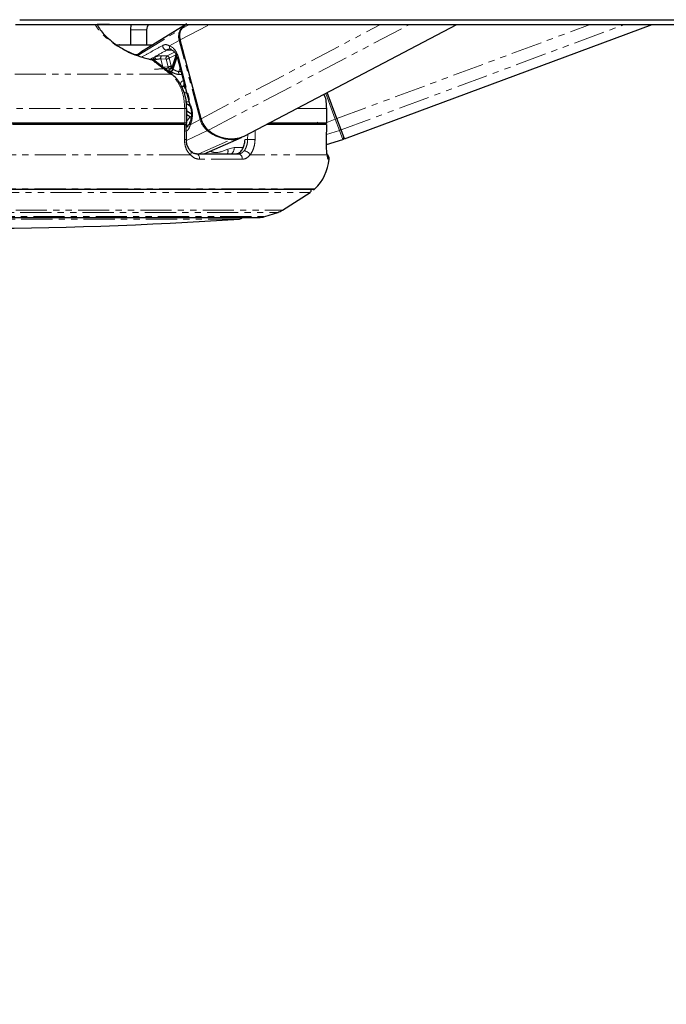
# Model space of a CAD drawing. Header units: millimetres. Extents: x 186 to 9508, y 327 to 8143.
# Tile 18 of 53: x 2757 to 2889, y 2649 to 2850. Entities that reach past the tile are written whole.
import ezdxf

# ---------------------------------------------------------------- set-up
doc = ezdxf.new("R2010")
doc.units = ezdxf.units.MM
doc.linetypes.add('PHANTOM', pattern=[12.7, 6.35, -1.27, 1.27, -1.27, 1.27, -1.27])
doc.layers.add('COMPONENT_GEOMETRY', color=7, linetype='Continuous')
doc.styles.add('SLDTEXTSTYLE0', font='TXT', dxfattribs={"width": 0.75})
doc.dimstyles.new('SLDDIMSTYLE0', dxfattribs={"dimtxt": 50, "dimasz": 3.302, "dimexe": 0, "dimexo": 0.0625, "dimgap": 12.5, "dimtad": 0, "dimtih": 1, "dimtoh": 1, "dimdec": 0, "dimrnd": 1e-09, "dimzin": 12, "dimdsep": 46, "dimtxsty": 'SLDTEXTSTYLE0', "dimsah": 1, "dimcen": 0.09, "dimadec": 0, "dimazin": 3, "dimtfac": 1, "dimtdec": 0, "dimtofl": 0, "dimtmove": 0, "dimatfit": 3, "dimfxl": 1, "dimfrac": 2, "dimtolj": 1, "dimtzin": 12, "dimarcsym": 0})

# ---------------------------------------------------------------- blocks, each defined once
blk = doc.blocks.new('_D_3')
at = {"layer": 'COMPONENT_GEOMETRY', "color": 7}
for p, q in [((4755.71, 2848.78), (4975.85, 2848.78)), ((4972.68, 2848.78), (4972.68, 1707.32)), ((4972.68, 486.47), (4972.68, 1627.94)), ((1272.56, 486.47), (4975.85, 486.47))]:
    blk.add_line(p, q, dxfattribs=at)
for points in [[(4972.68, 2848.78), (4972.17, 2845.48), (4973.18, 2845.48)], [(4972.68, 486.47), (4973.18, 489.77), (4972.17, 489.77)]]:
    blk.add_solid(points, dxfattribs=at)
at = {"layer": 'COMPONENT_GEOMETRY', "color": 7, "insert": (4898.79, 1692.39), "char_height": 50, "attachment_point": 1, "style": 'SLDTEXTSTYLE0'}
blk.add_mtext('2362', dxfattribs=at)
blk = doc.blocks.new('_D_5')
at = {"layer": 'COMPONENT_GEOMETRY', "color": 7}
for p, q in [((4754.76, 2848.3), (4754.76, 1195.03)), ((1257.81, 649.39), (1257.81, 1201.38)), ((1257.81, 1198.2), (2932.39, 1198.2)), ((4754.76, 1198.2), (3080.17, 1198.2))]:
    blk.add_line(p, q, dxfattribs=at)
for points in [[(1257.81, 1198.2), (1261.11, 1197.69), (1261.11, 1198.71)], [(4754.76, 1198.2), (4751.45, 1198.71), (4751.45, 1197.69)]]:
    blk.add_solid(points, dxfattribs=at)
at = {"layer": 'COMPONENT_GEOMETRY', "color": 7, "insert": (2932.39, 1222.97), "char_height": 50, "attachment_point": 1, "style": 'SLDTEXTSTYLE0'}
blk.add_mtext('3497', dxfattribs=at)

msp = doc.modelspace()

# ---------------------------------------------------------------- linework, layer by layer
at = {"color": 7, "linetype": 'Continuous', "lineweight": 25}
for p, q in [((2775.67, 2848.78), (2773.13, 2848.78)), ((2780.02, 2848.78), (2779.92, 2847.71)), ((2791.2, 2848.78), (2782.72, 2843.54)), ((2803.09, 2825.98), (2846.47, 2848.78)), ((2823.54, 2825.44), (2886.29, 2848.78)), ((2779.92, 2847.71), (2779.92, 2844.64)), ((2783.31, 2844.64), (2783.31, 2847.71)), ((2777.69, 2844.64), (2777.17, 2844.57)), ((2794.33, 2829.54), (2790.09, 2845.64)), ((2789.23, 2842.64), (2788.35, 2839.9)), ((2784.67, 2841.47), (2784.69, 2841.45)), ((2788.47, 2838.64), (2784.72, 2841.53)), ((2789.52, 2841.92), (2792.23, 2831.61)), ((2788.21, 2839.87), (2784.86, 2839.61)), ((2788.42, 2838.57), (2788.45, 2838.55)), ((2822, 2829.57), (2820.02, 2834.88)), ((2791.41, 2828.64), (2791.41, 2831.64)), ((2819.95, 2831.64), (2819.94, 2831.64)), ((2819.95, 2828.64), (2819.95, 2831.64)), ((2791.01, 2828.64), (2755.77, 2828.64)), ((2788.12, 2828.64), (2788.11, 2828.39)), ((2791.41, 2828.64), (2791.01, 2828.64)), ((2791.41, 2830.43), (2792.31, 2829.84)), ((2819.94, 2828.64), (2808.18, 2828.64)), ((2817.21, 2828.64), (2817.21, 2828.39)), ((2819.95, 2828.64), (2819.94, 2828.64)), ((2822.86, 2827.27), (2822, 2829.57)), ((2790.93, 2828.39), (2755.87, 2828.39)), ((2791.33, 2825.32), (2791.32, 2828.39)), ((2819.93, 2828.39), (2807.67, 2828.39)), ((2819.89, 2825.3), (2819.94, 2828.39)), ((2819.93, 2828.39), (2819.92, 2828.39)), ((2823.54, 2825.44), (2822.86, 2827.27)), ((2794.95, 2822.39), (2802.58, 2825.74)), ((2819.88, 2825.3), (2819.89, 2825.3)), ((2819.89, 2824.3), (2823.24, 2825.34)), ((2793.39, 2822.39), (2801.95, 2822.39)), ((2817.19, 2815.09), (2674.08, 2815.09)), ((2810.9, 2810.88), (2816.55, 2814.5)), ((2807.32, 2809.58), (2809.98, 2810.45)), ((2685.18, 2809.39), (2806.08, 2809.39))]:
    msp.add_line(p, q, dxfattribs=at)
at = {"color": 8, "linetype": 'PHANTOM', "lineweight": 18}
for p, q in [((2790.09, 2845.64), (2796.06, 2848.78)), ((2790.39, 2847.95), (2791.97, 2848.78)), ((2794.33, 2829.54), (2830.93, 2848.78)), ((2795.84, 2827.23), (2836.83, 2848.78)), ((2822, 2829.57), (2873.63, 2848.78)), ((2822.86, 2827.27), (2880.7, 2848.78)), ((2779.91, 2847.71), (2783.31, 2847.71)), ((2781.44, 2842.44), (2790.19, 2847.83)), ((2787.89, 2844.42), (2789.89, 2845.53)), ((2794.13, 2829.43), (2789.89, 2845.53)), ((2781.46, 2842.64), (2780.89, 2842.64)), ((2782.73, 2843.52), (2781.32, 2842.47)), ((2787.3, 2843.54), (2788.59, 2843.45)), ((2787.4, 2842.36), (2788.91, 2843.15)), ((2789.22, 2842.61), (2787.86, 2841.89)), ((2784.47, 2841.98), (2784.82, 2842.14)), ((2785.15, 2841.62), (2784.9, 2841.52)), ((2786.12, 2841.76), (2786.56, 2840.08)), ((2787.19, 2841.72), (2786.12, 2841.76)), ((2786.33, 2842.4), (2787.4, 2842.36)), ((2787.6, 2840.16), (2787.19, 2841.72)), ((2787.86, 2841.89), (2788.27, 2840.34)), ((2789.41, 2842.23), (2788.59, 2839.69)), ((2788.65, 2839.65), (2789.44, 2842.12)), ((2789.7, 2842.11), (2792.41, 2831.79)), ((2788.12, 2838.64), (2755.7, 2838.64)), ((2786.56, 2840.08), (2787.6, 2840.16)), ((2790.04, 2839.93), (2789.8, 2839.19)), ((2789.8, 2839.19), (2790.23, 2839.2)), ((2790.98, 2836.35), (2790.86, 2836.28)), ((2790.88, 2836.2), (2791.01, 2836.26)), ((2821.7, 2829.46), (2819.74, 2834.73)), ((2791.37, 2833.01), (2791.86, 2833.03)), ((2791.01, 2831.64), (2755.77, 2831.64)), ((2791.01, 2828.64), (2791.01, 2831.64)), ((2791.01, 2831.64), (2791.41, 2831.64)), ((2792.35, 2830.57), (2791.41, 2831.19)), ((2791.41, 2831.09), (2792.36, 2830.47)), ((2792, 2832.48), (2791.57, 2832.46)), ((2791.57, 2832.46), (2792.1, 2832.12)), ((2819.94, 2831.64), (2813.85, 2831.64)), ((2819.94, 2828.64), (2819.94, 2831.64)), ((2789.57, 2828.64), (2789.64, 2828.39)), ((2790.7, 2828.39), (2790.64, 2828.64)), ((2791.35, 2828.64), (2791.52, 2827.97)), ((2792.13, 2828.32), (2794.13, 2829.43)), ((2817.67, 2828.59), (2817.62, 2828.64)), ((2817.64, 2828.39), (2818.11, 2828.84)), ((2817.72, 2828.64), (2817.67, 2828.59)), ((2817.83, 2828.64), (2817.82, 2828.63)), ((2818.81, 2828.39), (2819.48, 2828.64)), ((2819.95, 2828.81), (2821.7, 2829.46)), ((2822, 2829.57), (2821.7, 2829.46)), ((2822.56, 2827.17), (2821.7, 2829.46)), ((2788.36, 2828.39), (2788.36, 2828.39)), ((2791.36, 2825.12), (2795.64, 2827.14)), ((2819.91, 2826.31), (2822.56, 2827.17)), ((2823.24, 2825.34), (2822.56, 2827.17)), ((2793.89, 2822.39), (2800.51, 2825.32)), ((2803.29, 2825.33), (2803.83, 2825.33)), ((2803.83, 2825.33), (2803.86, 2826.38)), ((2799.78, 2823.34), (2801.09, 2823.66)), ((2801.09, 2823.66), (2802.91, 2823.66)), ((2792.17, 2822.19), (2754.22, 2822.19)), ((2802.71, 2821.28), (2794.03, 2821.28)), ((2820.03, 2822.19), (2804.31, 2822.19)), ((2820.47, 2821.28), (2820.21, 2821.28)), ((2817.54, 2815.23), (2673.73, 2815.23)), ((2674.71, 2814.5), (2816.55, 2814.5)), ((2680.36, 2810.88), (2810.9, 2810.88)), ((2681.28, 2810.45), (2809.98, 2810.45)), ((2683.95, 2809.58), (2807.32, 2809.58)), ((2802.14, 2809.07), (2689.13, 2809.07))]:
    msp.add_line(p, q, dxfattribs=at)
at = {"color": 7, "linetype": 'Continuous', "lineweight": 25, "flags": 128}
for points in [[(2756.51, 2848.78), (2760.39, 2848.78), (2768.15, 2848.78), (2772.03, 2848.78), (2775.91, 2848.78), (2783.67, 2848.78), (2787.55, 2848.78), (2795.31, 2848.78), (2799.18, 2848.78), (2806.94, 2848.78), (2810.82, 2848.78), (2818.58, 2848.78), (2822.46, 2848.78), (2826.34, 2848.78), (2834.1, 2848.78), (2837.98, 2848.78), (2845.74, 2848.78), (2849.62, 2848.78), (2857.38, 2848.78), (2861.25, 2848.78), (2865.13, 2848.78), (2872.89, 2848.78), (2876.77, 2848.78), (2884.53, 2848.78), (2888.41, 2848.78), (2896.17, 2848.78)], [(2757.36, 2849.76), (2759.3, 2849.76), (2767.06, 2849.76), (2770.94, 2849.76), (2778.7, 2849.76), (2782.58, 2849.76), (2790.34, 2849.76), (2794.22, 2849.76), (2801.98, 2849.76), (2805.85, 2849.76), (2809.73, 2849.76), (2817.49, 2849.76), (2821.37, 2849.76), (2829.13, 2849.76), (2833.01, 2849.76), (2840.77, 2849.76), (2844.65, 2849.76), (2848.53, 2849.76), (2856.29, 2849.76), (2860.17, 2849.76), (2867.92, 2849.76), (2871.8, 2849.76), (2879.56, 2849.76), (2883.44, 2849.76), (2891.2, 2849.76)], [(2790.39, 2847.95), (2791.19, 2848.74), (2791.45, 2848.93)], [(2784.28, 2841.64), (2784.27, 2841.64), (2784.25, 2841.64)], [(2788.3, 2839.87), (2788.27, 2839.87), (2788.21, 2839.87)]]:
    msp.add_lwpolyline(points, dxfattribs=at)
at = {"color": 8, "linetype": 'PHANTOM', "lineweight": 18, "flags": 128}
for points in [[(2784.42, 2841.95), (2784.43, 2841.96), (2784.47, 2841.98)], [(2784.9, 2841.52), (2784.85, 2841.49), (2784.84, 2841.49)], [(2789.7, 2842.11), (2789.62, 2842.05), (2789.56, 2842.01), (2789.52, 2841.96), (2789.51, 2841.92), (2789.52, 2841.92)], [(2788.27, 2840.34), (2788.43, 2840.36), (2788.49, 2840.36)], [(2792.41, 2831.79), (2792.33, 2831.74), (2792.27, 2831.7), (2792.24, 2831.65), (2792.23, 2831.61), (2792.23, 2831.61)], [(2792.13, 2828.32), (2792.06, 2828.41), (2792.01, 2828.49), (2791.99, 2828.57), (2791.99, 2828.65), (2792, 2828.68)], [(2790.93, 2825.3), (2790.93, 2827.3), (2790.93, 2828.39)], [(2805.38, 2827.18), (2805.36, 2826.39), (2805.34, 2825.3)], [(2819.88, 2825.3), (2819.91, 2827.3), (2819.93, 2828.39)], [(2805.34, 2825.3), (2805.19, 2825.3), (2805.02, 2825.31), (2804.82, 2825.31), (2804.61, 2825.32), (2804.4, 2825.32), (2804.19, 2825.33), (2804, 2825.33), (2803.83, 2825.33)], [(2792.17, 2822.19), (2792.25, 2822.35), (2792.31, 2822.51), (2792.33, 2822.65), (2792.32, 2822.78), (2792.28, 2822.88), (2792.24, 2822.92)], [(2794.03, 2821.28), (2794.03, 2821.49), (2794.01, 2821.69), (2793.95, 2821.88), (2793.87, 2822.05), (2793.77, 2822.19), (2793.65, 2822.3), (2793.52, 2822.36), (2793.39, 2822.39)]]:
    msp.add_lwpolyline(points, dxfattribs=at)
at = {"color": 7, "linetype": 'Continuous', "lineweight": 25}
for centre, radius, start, end in [((2794.09, 2844.66), 5.03, 121.9189, 140.919), ((2792.36, 2846.38), 2.61, 146.2766, 198.8513), ((2792.57, 2846.49), 2.63, 146.2766, 198.8513), ((2784.08, 2840.66), 1, 52.2739, 78.6001), ((2798.47, 2830.61), 4.28, 194.5207, 232.1394), ((2800.85, 2833.66), 8.35, 231.3674, 267.6312), ((2800.48, 2832.45), 6.98, 228.3523, 292.0093), ((2800.54, 2830.41), 5.09, 269.56, 294.8205), ((2823.15, 2825.63), 0.3, 287.406, 20.406), ((2810.53, 2822.36), 10, 314.5117, 353.7838), ((2819.47, 2821.39), 1, 353.7838, 54.1943), ((2816.28, 2814.92), 0.5, 302.5961, 19.6398), ((2817.19, 2815.59), 0.5, 270, 314.5117), ((2808.74, 2814.25), 4, 288, 302.5961), ((2745.63, 3653.97), 846.78, 266.17378, 273.82622), ((2802.07, 2810.07), 1, 273.8262, 316.747), ((2806.08, 2813.39), 4, 270, 288)]:
    msp.add_arc(centre, radius, start, end, dxfattribs=at)
at = {"color": 8, "linetype": 'PHANTOM', "lineweight": 18}
for centre, radius, start, end in [((2790.3, 2847.64), 0.215, 84.6134, 119.9203), ((2790.32, 2844.7), 0.94, 103.9366, 117.3865), ((2787.48, 2844.49), 0.973, 179.2898, 259.3801), ((2788.47, 2844.24), 0.605, 163.1516, 256.3877), ((2784.24, 2841.52), 0.133, 8.7368, 71.111), ((2784.43, 2841.08), 0.456, 57.7308, 97.3542), ((2784.23, 2841.36), 0.618, 11.8303, 72.9924), ((2784.3, 2841.39), 0.617, 11.8081, 73.1902), ((2784.35, 2841.49), 0.801, 8.8553, 54.2652), ((2786.7, 2841.93), 0.607, 128.2878, 195.8747), ((2787.78, 2841.88), 0.607, 128.2878, 195.8747), ((2787.1, 2843.44), 1.73, 273.1785, 296.1629), ((2787.27, 2841.78), 0.598, 11.2583, 77.5879), ((2786.99, 2840.17), 0.44, 192.2417, 248.7372), ((2787.51, 2841.89), 1.73, 273.1785, 296.1629), ((2788.03, 2840.25), 0.435, 192.0759, 250.6333), ((2787.83, 2840.25), 0.443, 297.6564, 11.6259), ((2787.98, 2839.85), 0.63, 281.8732, 345.2449), ((2786.19, 2836.22), 3.57, 56.5529, 57.5891), ((2788.17, 2838.18), 0.455, 57.8667, 96.9384), ((2788.03, 2839.82), 0.637, 281.7182, 344.4346), ((2786.5, 2836.4), 3.89, 56.5529, 57.5891), ((2790.44, 2838.99), 0.677, 163.0225, 216.5151), ((2790.1, 2837.8), 1.69, 273.2507, 296.6952), ((2790.12, 2837.8), 1.78, 279.4621, 295.5624), ((2783.25, 2834.23), 7.88, 14.4312, 15.0786), ((2791.96, 2832.92), 0.601, 170.8013, 229.0963), ((2787.58, 2828.17), 0.74, 16.9063, 38.936), ((2787.64, 2828.19), 0.745, 15.2901, 36.4825), ((2786.75, 2833.25), 5.58, 326.5771, 328.7378), ((2787.39, 2832.87), 5.52, 316.6766, 328.4178), ((2794.56, 2828.6), 0.94, 103.9296, 117.3861), ((2798.25, 2830.5), 4.26, 194.5207, 232.1394), ((2815.77, 2830.55), 2.74, 307.7374, 314.1388), ((2827.03, 2839.69), 14.06, 231.7914, 233.4697), ((2795.41, 2827.57), 0.491, 298.0005, 322.327), ((2822.49, 2827.44), 0.28, 282.7709, 13.8618), ((2791.02, 2827.48), 2.19, 267.5845, 277.982), ((2800.41, 2825.52), 0.227, 295.8244, 331.3696), ((2798.35, 2822.94), 1.48, 337.833, 15.5771), ((2799.45, 2823.6), 1.64, 312.5243, 2.1908), ((2803.04, 2821.6), 1.4, 24.6735, 87.6038), ((2801.79, 2821.47), 0.934, 348.4362, 80.3174), ((2819.22, 2821.39), 1, 353.8009, 24.7332)]:
    msp.add_arc(centre, radius, start, end, dxfattribs=at)
for centre, major_axis, ratio, start_param, end_param in [((2787.39, 2840.82), (-0.09, 3.69), 0.672158, 5.051556, 6.042221), ((2785.45, 2841.91), (1.37, 0.31), 0.282443, 0.816263, 1.985956), ((2785.56, 2841.44), (0.884, 0.177), 0.302428, 0.823593, 1.993287), ((2790.1, 2830.51), (-0.09, 3.69), 0.672158, 4.06089, 5.051556), ((2815.74, 2830.54), (3.46, 1.29), 0.999996, 5.29252, 5.38542)]:
    msp.add_ellipse(centre, major_axis=major_axis, ratio=ratio, start_param=start_param, end_param=end_param, dxfattribs=at)
for points, knots in [([(2784.37, 2841.54), (2784.17, 2841.58), (2783.06, 2841.81), (2780.96, 2842.44), (2778.58, 2843.52), (2776.72, 2844.67), (2774.84, 2846.15), (2773.45, 2847.56), (2772.89, 2848.54), (2772.75, 2848.78)], [0, 0, 0, 0, 0.036345, 0.203686, 0.369904, 0.503216, 0.641418, 0.909362, 1, 1, 1, 1]), ([(2786.51, 2844.51), (2786.7, 2844.59), (2786.96, 2844.69), (2787.41, 2844.66), (2787.68, 2844.52), (2787.89, 2844.42)], [0, 0, 0, 0, 0.417867, 0.554004, 1, 1, 1, 1]), ([(2782.3, 2842.18), (2782.97, 2842.55), (2784.37, 2843.33), (2785.78, 2844.1), (2786.51, 2844.51)], [0, 0, 0, 0, 0.481464, 1, 1, 1, 1]), ([(2787.3, 2843.54), (2786.51, 2843.09), (2785.68, 2842.63), (2784.85, 2842.16), (2784.82, 2842.14)], [0, 0, 0, 0, 0.961066, 1, 1, 1, 1]), ([(2784.07, 2841.72), (2784.1, 2841.74), (2784.19, 2841.82), (2784.32, 2841.89), (2784.42, 2841.95)], [0, 0, 0, 0, 0.27439, 1, 1, 1, 1]), ([(2788.12, 2838.64), (2787.71, 2838.96), (2786.46, 2839.92), (2785.2, 2840.89), (2784.37, 2841.54)], [0, 0, 0, 0, 0.330975, 1, 1, 1, 1]), ([(2788.11, 2839.23), (2788.06, 2839.27), (2787.92, 2839.36), (2787.79, 2839.48), (2787.78, 2839.59), (2787.91, 2839.66), (2788.1, 2839.68), (2788.19, 2839.69)], [0, 0, 0, 0, 0.116734, 0.333017, 0.551924, 0.773865, 1, 1, 1, 1]), ([(2791.01, 2831.64), (2790.95, 2832.53), (2790.83, 2834.32), (2789.87, 2836.69), (2788.86, 2838.03), (2788.22, 2838.55), (2788.12, 2838.64)], [0, 0, 0, 0, 0.3136596, 0.6271455, 0.9416176, 1, 1, 1, 1]), ([(2789.9, 2838.59), (2789.84, 2838.59), (2789.65, 2838.59), (2789.3, 2838.66), (2788.88, 2838.82), (2788.47, 2839.01), (2788.26, 2839.14), (2788.16, 2839.2)], [0, 0, 0, 0, 0.119584, 0.349288, 0.573021, 0.788436, 1, 1, 1, 1]), ([(2788.35, 2839.9), (2788.35, 2839.89), (2788.35, 2839.85), (2788.46, 2839.77), (2788.55, 2839.71), (2788.59, 2839.69)], [0, 0, 0, 0, 0.37272, 0.778981, 1, 1, 1, 1]), ([(2788.65, 2839.65), (2788.72, 2839.61), (2788.86, 2839.52), (2789.13, 2839.37), (2789.4, 2839.25), (2789.64, 2839.19), (2789.76, 2839.19), (2789.8, 2839.19)], [0, 0, 0, 0, 0.219859, 0.440343, 0.66314, 0.88549, 1, 1, 1, 1]), ([(2790.39, 2838.6), (2790.33, 2838.6), (2790.17, 2838.59), (2790.01, 2838.59), (2789.9, 2838.59)], [0, 0, 0, 0, 0.347987, 1, 1, 1, 1]), ([(2790.15, 2836.49), (2790.15, 2836.56), (2790.14, 2836.76), (2790.24, 2837.01), (2790.44, 2837.22), (2790.65, 2837.26), (2790.76, 2837.28)], [0, 0, 0, 0, 0.1513957, 0.4299119, 0.712288, 1, 1, 1, 1]), ([(2790.85, 2836.85), (2790.83, 2836.8), (2790.8, 2836.69), (2790.81, 2836.48), (2790.85, 2836.33), (2790.86, 2836.28)], [0, 0, 0, 0, 0.330859, 0.764231, 1, 1, 1, 1]), ([(2791.41, 2834.79), (2791.35, 2834.8), (2791.18, 2834.82), (2790.96, 2834.91), (2790.83, 2835.04), (2790.8, 2835.06)], [0, 0, 0, 0, 0.2876354, 0.8401408, 1, 1, 1, 1]), ([(2790.88, 2836.2), (2790.91, 2836.1), (2790.97, 2835.91), (2791.08, 2835.7), (2791.16, 2835.61), (2791.18, 2835.59)], [0, 0, 0, 0, 0.42907, 0.859359, 1, 1, 1, 1]), ([(2788.87, 2828.64), (2788.82, 2828.62), (2788.68, 2828.56), (2788.51, 2828.47), (2788.4, 2828.41), (2788.36, 2828.39)], [0, 0, 0, 0, 0.235412, 0.730601, 1, 1, 1, 1]), ([(2817.82, 2828.63), (2817.78, 2828.62), (2817.74, 2828.6), (2817.69, 2828.59), (2817.67, 2828.59)], [0, 0, 0, 0, 0.698757, 1, 1, 1, 1]), ([(2792.13, 2828.32), (2792.01, 2827.95), (2791.81, 2827.37), (2791.45, 2827.07), (2791.32, 2826.97)], [0, 0, 0, 0, 0.653053, 1, 1, 1, 1]), ([(2792.17, 2822.19), (2791.98, 2822.39), (2791.53, 2822.89), (2791.04, 2823.96), (2790.97, 2824.85), (2790.93, 2825.3)], [0, 0, 0, 0, 0.260354, 0.63069, 1, 1, 1, 1]), ([(2803.1, 2823), (2803.11, 2823.02), (2803.29, 2823.24), (2803.57, 2823.77), (2803.79, 2824.6), (2803.82, 2825.13), (2803.83, 2825.33)], [0, 0, 0, 0, 0.029546, 0.405549, 0.779029, 1, 1, 1, 1]), ([(2805.34, 2825.3), (2805.32, 2825.03), (2805.28, 2824.32), (2804.98, 2823.22), (2804.58, 2822.5), (2804.33, 2822.21), (2804.31, 2822.19)], [0, 0, 0, 0, 0.220493, 0.593656, 0.970348, 1, 1, 1, 1]), ([(2796.14, 2822.91), (2796.45, 2822.81), (2797.66, 2822.45), (2798.88, 2822.96), (2799.78, 2823.34)], [0, 0, 0, 0, 0.259352, 1, 1, 1, 1]), ([(2801.95, 2822.39), (2802.17, 2822.42), (2802.58, 2822.47), (2802.93, 2822.83), (2803.1, 2823)], [0, 0, 0, 0, 0.5195201, 1, 1, 1, 1]), ([(2794.03, 2821.28), (2793.71, 2821.32), (2793.03, 2821.4), (2792.46, 2821.92), (2792.17, 2822.19)], [0, 0, 0, 0, 0.475859, 1, 1, 1, 1]), ([(2804.31, 2822.19), (2804.08, 2821.93), (2803.6, 2821.41), (2803.01, 2821.32), (2802.71, 2821.28)], [0, 0, 0, 0, 0.485349, 1, 1, 1, 1]), ([(2820.21, 2821.28), (2820.18, 2821.32), (2820.12, 2821.4), (2820.06, 2821.92), (2820.03, 2822.19)], [0, 0, 0, 0, 0.475859, 1, 1, 1, 1])]:
    msp.add_open_spline(points, degree=3, knots=knots, dxfattribs=at)
at = {"color": 7, "linetype": 'Continuous', "lineweight": 25}
for points, knots in [([(2773.13, 2848.78), (2773.33, 2848.43), (2773.91, 2847.41), (2775.29, 2845.98), (2777.06, 2844.6), (2778.8, 2843.53), (2781.05, 2842.49), (2783.02, 2841.9), (2784.06, 2841.68), (2784.25, 2841.64)], [0, 0, 0, 0, 0.135084, 0.394092, 0.521611, 0.653058, 0.809327, 0.965889, 1, 1, 1, 1]), ([(2783.31, 2847.71), (2783.33, 2847.91), (2783.35, 2848.27), (2783.49, 2848.64), (2783.61, 2848.77), (2783.63, 2848.78)], [0, 0, 0, 0, 0.522959, 0.946431, 1, 1, 1, 1]), ([(2780.93, 2844.64), (2781.45, 2844.64), (2782.49, 2844.64), (2783.79, 2844.64), (2784.32, 2844.64), (2784.5, 2844.64)], [0, 0, 0, 0, 0.394011, 0.788022, 1, 1, 1, 1]), ([(2782.71, 2843.53), (2782.68, 2843.51), (2782.16, 2843.23), (2781.7, 2842.85), (2781.26, 2842.49)], [0, 0, 0, 0, 0.047642, 1, 1, 1, 1]), ([(2788.33, 2843.66), (2788.18, 2843.69), (2787.83, 2843.78), (2787.49, 2843.63), (2787.3, 2843.54)], [0, 0, 0, 0, 0.429774, 1, 1, 1, 1]), ([(2788.23, 2843.68), (2788.3, 2843.65), (2788.51, 2843.56), (2788.9, 2843.23), (2789.29, 2842.64), (2789.45, 2842.13), (2789.52, 2841.92)], [0, 0, 0, 0, 0.151578, 0.447097, 0.763704, 1, 1, 1, 1]), ([(2788.34, 2839.91), (2788.32, 2839.86), (2788.28, 2839.76), (2788.19, 2839.69), (2788.14, 2839.66), (2788.14, 2839.66), (2788.14, 2839.66)], [0, 0, 0, 0, 0.307665, 0.619529, 0.862493, 1, 1, 1, 1]), ([(2791.39, 2831.64), (2791.38, 2832.09), (2791.36, 2833.07), (2791.04, 2834.54), (2790.51, 2835.97), (2789.75, 2837.23), (2789.05, 2838.1), (2788.55, 2838.43), (2788.43, 2838.52)], [0, 0, 0, 0, 0.163106, 0.354093, 0.546051, 0.739627, 0.933179, 1, 1, 1, 1]), ([(2819.94, 2831.64), (2819.92, 2832.56), (2819.9, 2833.58), (2819.4, 2834.44), (2819.35, 2834.53)], [0, 0, 0, 0, 0.899497, 1, 1, 1, 1]), ([(2792.23, 2831.61), (2792.27, 2831.46), (2792.37, 2831.01), (2792.4, 2830.2), (2792.27, 2829.33), (2792.08, 2828.88), (2792, 2828.68)], [0, 0, 0, 0, 0.153949, 0.459466, 0.765623, 1, 1, 1, 1]), ([(2792, 2828.69), (2791.99, 2828.65), (2791.87, 2828.41), (2791.65, 2828.07), (2791.42, 2827.81), (2791.25, 2827.77), (2791.21, 2827.76)], [0, 0, 0, 0, 0.0687377, 0.4590755, 0.8751876, 1, 1, 1, 1]), ([(2790.93, 2828.39), (2791.01, 2828.39), (2791.17, 2828.39), (2791.31, 2828.39), (2791.31, 2828.39), (2791.31, 2828.39)], [0, 0, 0, 0, 0.3654442, 0.7308859, 1, 1, 1, 1]), ([(2792.24, 2822.92), (2792.22, 2822.95), (2792.01, 2823.13), (2791.68, 2823.64), (2791.38, 2824.46), (2791.35, 2825.05), (2791.34, 2825.32)], [0, 0, 0, 0, 0.0477582, 0.3839905, 0.7209309, 1, 1, 1, 1]), ([(2801.35, 2822.39), (2801.57, 2822.42), (2802.01, 2822.49), (2802.58, 2823.01), (2803.02, 2823.77), (2803.24, 2824.6), (2803.27, 2825.13), (2803.29, 2825.33)], [0, 0, 0, 0, 0.2181968, 0.4363975, 0.654383, 0.871258, 1, 1, 1, 1]), ([(2820.03, 2822.19), (2820, 2822.39), (2819.95, 2822.89), (2819.88, 2823.96), (2819.88, 2824.85), (2819.88, 2825.3)], [0, 0, 0, 0, 0.260354, 0.63069, 1, 1, 1, 1]), ([(2793.37, 2822.42), (2793.29, 2822.41), (2793.02, 2822.39), (2792.65, 2822.55), (2792.36, 2822.84), (2792.25, 2822.94)], [0, 0, 0, 0, 0.225923, 0.70207, 1, 1, 1, 1]), ([(2820.11, 2821.79), (2820.11, 2821.79), (2820.11, 2821.8), (2820.07, 2821.98), (2820.04, 2822.24), (2820.01, 2822.45), (2820.01, 2822.48)], [0, 0, 0, 0, 0.1479979, 0.4511971, 0.9128112, 1, 1, 1, 1])]:
    msp.add_open_spline(points, degree=3, knots=knots, dxfattribs=at)
msp.add_open_spline([(2777.69, 2844.64), (2777.66, 2844.64), (2777.59, 2844.64), (2778.27, 2844.64), (2779.41, 2844.64), (2780.42, 2844.64), (2780.93, 2844.64)], degree=3, dxfattribs=at)

# ---------------------------------------------------------------- dimensions: what is measured, and where the dimension line sits
at = {"layer": 'COMPONENT_GEOMETRY', "color": 7}
dim = msp.add_linear_dim(base=(4754.76, 1198.2), p1=(1257.81, 648.12), p2=(4754.76, 2849.57), dimstyle='SLDDIMSTYLE0', dxfattribs=at)
dim.commit()
dim.dimension.update_dxf_attribs({"geometry": '_D_5', "text_midpoint": (3006.28, 1198.2), "dimtype": 160})
dim = msp.add_linear_dim(base=(4972.68, 2848.78), p1=(1271.29, 486.47), p2=(4754.44, 2848.78), angle=90, dimstyle='SLDDIMSTYLE0', dxfattribs=at)
dim.commit()
dim.dimension.update_dxf_attribs({"geometry": '_D_3', "text_midpoint": (4972.68, 1667.63), "dimtype": 160})

doc.saveas('drawing.dxf')
